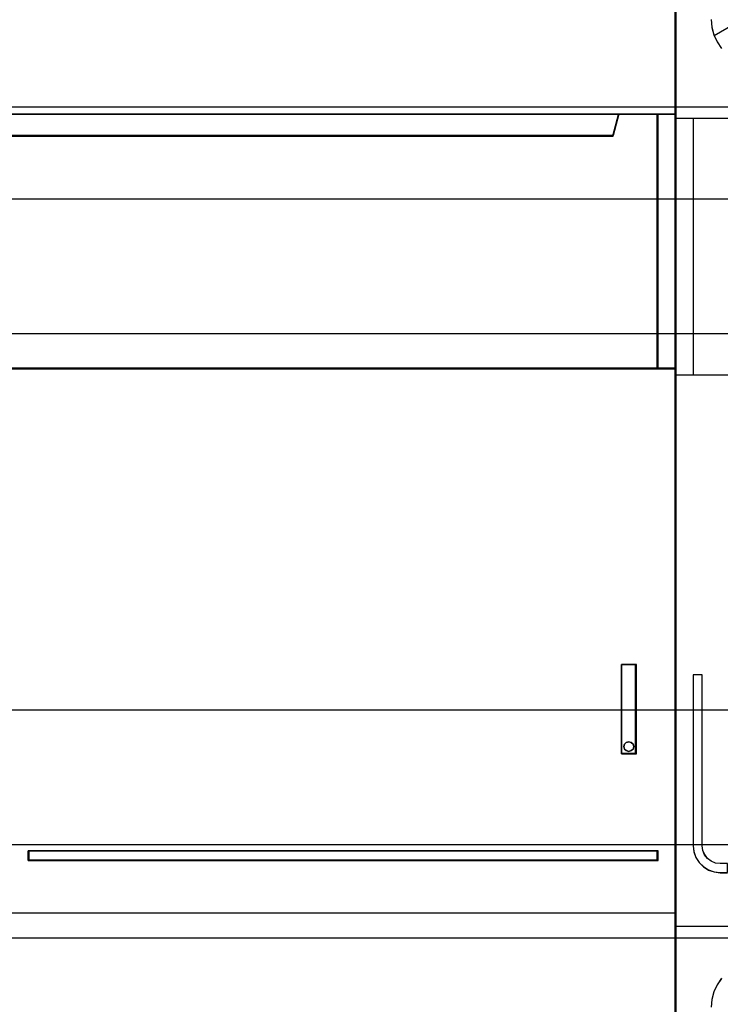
# Model space of a CAD drawing. Extents: x -558982 to 5119495, y -5290134 to 121759.
# Tile 121 of 256: x -474227 to -473837, y -22862 to -22314. Entities that reach past the tile are written whole.
import ezdxf

# ---------------------------------------------------------------- set-up
doc = ezdxf.new("R2010")
doc.units = 0
doc.header["$MEASUREMENT"] = 0
doc.layers.get('0').update_dxf_attribs({"color": 252})
for name, color, linetype in [('30', 7, 'Continuous'), ('45', 8, 'Continuous'), ('50', 7, 'Continuous')]:
    doc.layers.add(name, color=color, linetype=linetype)

# ---------------------------------------------------------------- blocks, each defined once
blk = doc.blocks.new('*U1085')
at = {"layer": '50', "color": 7}
blk.add_lwpolyline([(509.985212, -287.349254), (834.016113, -287.349254), (834.016113, -333.651915), (509.985212, -333.651915), (509.985212, -287.349254)], dxfattribs=at)
blk = doc.blocks.new('*U1086')
at = {"layer": '30', "color": 7}
blk.add_lwpolyline([(499.9802, -292.478694), (844.087401, -292.478694), (844.087401, -328.453624), (499.9802, -328.453624), (499.9802, -292.478694)], close=True, dxfattribs=at)
for points in [[(499.9802, -292.478694), (844.087401, -292.478694), (844.087401, -328.453624), (499.9802, -328.453624), (499.9802, -292.478694)], [(499.9802, -299.972919), (844.087401, -299.972919), (844.087401, -320.959398), (499.9802, -320.959398), (499.9802, -299.972919)]]:
    blk.add_lwpolyline(points, dxfattribs=at)
blk = doc.blocks.new('*U1087')
at = {"layer": '45', "color": 7}
for points in [[(582.040387, -268.997671), (509.961353, -268.997671), (509.961353, -351.066058), (582.040387, -351.066058), (582.040387, -268.997671)], [(582.016528, -269.021504), (509.982561, -269.021504), (509.982561, -351.044873), (582.016528, -351.044873), (582.016528, -269.021504)], [(578.541368, -288.956637), (513.461129, -288.956637), (513.137902, -287.770308), (509.961353, -287.770308), (509.961353, -301.951077), (510.70812, -301.951077), (510.70812, -301.322047), (510.70812, -300.648874), (510.70812, -297.503723), (513.065454, -297.266457), (515.422788, -297.100923), (517.785694, -297.018156), (520.154173, -297.018156), (522.51708, -297.100923), (524.874413, -297.266457), (527.231747, -297.503723), (527.231747, -300.648874), (527.231747, -301.322047), (527.231747, -301.951077), (527.978514, -301.951077), (581.043597, -301.951077), (581.043597, -287.770308), (578.864596, -287.770308), (578.541368, -288.956637)], [(513.457887, -288.999043), (578.541202, -288.999043), (578.864445, -287.770308), (513.134644, -287.770308), (513.457887, -288.999043)], [(580.995878, -287.770308), (580.995878, -301.951077), (582.040387, -301.951077), (582.040387, -287.770308), (580.995878, -287.770308)], [(578.996997, -323.395684), (579.840027, -323.395684), (579.840027, -318.411891), (578.996997, -318.411891), (578.996997, -323.395684)], [(579.179263, -322.850521), (579.270411, -322.748479), (579.416248, -322.712465), (579.549932, -322.748479), (579.647156, -322.850521), (579.683615, -322.982574), (579.647156, -323.120631), (579.549932, -323.210667), (579.416248, -323.252684), (579.270411, -323.210667), (579.179263, -323.120631), (579.142804, -322.982574), (579.179263, -322.850521)], [(545.978336, -328.795233), (545.978336, -329.330157), (581.043597, -329.330157), (581.043597, -328.795233), (545.978336, -328.795233)]]:
    blk.add_lwpolyline(points, close=True, dxfattribs=at)
at = {"layer": '45', "color": 139}
for points in [[(582.040387, -268.997671), (509.961353, -268.997671), (509.961353, -351.066058), (582.040387, -351.066058), (582.040387, -268.997671)], [(579.683615, -322.982574), (579.647156, -322.850521), (579.549932, -322.748479), (579.416248, -322.712465), (579.270411, -322.748479), (579.179263, -322.850521), (579.142804, -322.982574), (579.179263, -323.120631), (579.270411, -323.210667), (579.416248, -323.252684), (579.549932, -323.210667), (579.647156, -323.120631), (579.683615, -322.982574)]]:
    blk.add_lwpolyline(points, close=True, dxfattribs=at)
for points in [[(509.961353, -287.770308), (582.040387, -287.770308)], [(578.864445, -287.770308), (578.495951, -288.999043)], [(580.995878, -301.951077), (580.995878, -287.770308)], [(513.45807, -288.954025), (578.541019, -288.954025)], [(582.040387, -301.906059), (527.219601, -301.906059)], [(578.996997, -323.395684), (578.996997, -318.411891)], [(578.996997, -318.411891), (579.840027, -318.411891)], [(579.792308, -323.395684), (579.792308, -318.411891)], [(578.996997, -323.350665), (579.840027, -323.350665)], [(545.978336, -329.330157), (545.978336, -328.795233)], [(545.978336, -328.795233), (581.043597, -328.795233)], [(580.995878, -329.330157), (580.995878, -328.795233)], [(545.978336, -329.285139), (581.043597, -329.285139)], [(509.961353, -332.248403), (582.040387, -332.248403)]]:
    blk.add_lwpolyline(points, dxfattribs=at)
at = {"layer": '45', "color": 140}
for points in [[(578.541368, -288.956637), (513.461129, -288.956637), (513.137902, -287.770308), (509.961353, -287.770308), (509.961353, -301.951077), (510.70812, -301.951077), (510.70812, -301.322047), (510.70812, -300.648874), (510.70812, -297.503723), (513.065454, -297.266457), (515.422788, -297.100923), (517.785694, -297.018156), (520.154173, -297.018156), (522.51708, -297.100923), (524.874413, -297.266457), (527.231747, -297.503723), (527.231747, -300.648874), (527.231747, -301.322047), (527.231747, -301.951077), (527.978514, -301.951077), (581.043597, -301.951077), (581.043597, -287.770308), (578.864596, -287.770308), (578.541368, -288.956637)], [(578.519096, -288.974277), (513.480119, -288.974277), (513.157096, -287.791493), (509.982561, -287.791493), (509.982561, -301.929892), (510.728855, -301.929892), (510.728855, -301.302741), (510.728855, -300.63158), (510.728855, -297.495826), (513.084694, -297.259269), (515.440533, -297.09423), (517.801941, -297.01171), (520.168919, -297.01171), (522.530327, -297.09423), (524.886166, -297.259269), (527.242005, -297.495826), (527.242005, -300.63158), (527.242005, -301.302741), (527.242005, -301.929892), (527.988299, -301.929892), (581.019738, -301.929892), (581.019738, -287.791493), (578.842118, -287.791493), (578.519096, -288.974277)], [(513.481524, -288.977858), (578.520215, -288.977858), (578.843237, -287.791493), (513.158503, -287.791493), (513.481524, -288.977858)], [(580.995878, -287.770308), (580.995878, -301.951077), (582.040387, -301.951077), (582.040387, -287.770308), (580.995878, -287.770308)]]:
    blk.add_lwpolyline(points, close=True, dxfattribs=at)
at = {"layer": '45', "color": 59}
for points in [[(513.457887, -288.999043), (578.541202, -288.999043), (578.864445, -287.770308), (513.134644, -287.770308), (513.457887, -288.999043)], [(581.017087, -287.791493), (581.017087, -301.929892), (582.016528, -301.929892), (582.016528, -287.791493), (581.017087, -287.791493)], [(578.996997, -323.395684), (579.840027, -323.395684), (579.840027, -318.411891), (578.996997, -318.411891), (578.996997, -323.395684)], [(579.179263, -322.850521), (579.270411, -322.748479), (579.416248, -322.712465), (579.549932, -322.748479), (579.647156, -322.850521), (579.683615, -322.982574), (579.647156, -323.120631), (579.549932, -323.210667), (579.416248, -323.252684), (579.270411, -323.210667), (579.179263, -323.120631), (579.142804, -322.982574), (579.179263, -322.850521)]]:
    blk.add_lwpolyline(points, close=True, dxfattribs=at)
at = {"layer": '45', "color": 1}
for points in [[(545.978336, -328.795233), (545.978336, -329.330157), (581.043597, -329.330157), (581.043597, -328.795233), (545.978336, -328.795233)], [(545.999544, -328.816418), (545.999544, -329.308972), (581.019738, -329.308972), (581.019738, -328.816418), (545.999544, -328.816418)]]:
    blk.add_lwpolyline(points, close=True, dxfattribs=at)
blk = doc.blocks.new('*U1088')
at = {"layer": '45', "color": 7}
for points in [[(599.998236, -268.987078), (618.001698, -268.987078), (618.001698, -268.987078), (618.001698, -352.016739), (618.001698, -352.016739), (599.998236, -352.016739), (599.998236, -352.016739), (582.000621, -352.016739), (582.000621, -352.016739), (582.000621, -268.987078), (582.000621, -268.987078), (599.998236, -268.987078), (599.998236, -268.987078)], [(582.000621, -287.990103), (599.998236, -287.990103), (599.998236, -287.990103), (618.001698, -287.990103), (618.001698, -302.303279), (599.998236, -302.303279), (599.998236, -302.303279), (582.000621, -302.303279), (582.000621, -287.990103)], [(582.005923, -287.9954), (599.998237, -287.9954), (617.996396, -287.9954), (617.996396, -302.297983), (599.998237, -302.297983), (582.005923, -302.297983), (582.005923, -287.9954)], [(582.997411, -318.99713), (582.997411, -328.506529), (583.038408, -328.833835), (583.14383, -329.155295), (583.331246, -329.435843), (583.565516, -329.669633), (583.84664, -329.856665), (584.168761, -329.96187), (584.49674, -330.002783), (584.900855, -330.002783), (584.900855, -329.500135), (584.49674, -329.500135), (584.239042, -329.470912), (583.998916, -329.365706), (583.788073, -329.213743), (583.635797, -329.003332), (583.530375, -328.763698), (583.501092, -328.506529), (583.501092, -318.99713), (582.997411, -318.99713)]]:
    blk.add_lwpolyline(points, close=True, dxfattribs=at)
at = {"layer": '45', "color": 59}
blk.add_lwpolyline([(599.998237, -268.992375), (617.996396, -268.992375), (617.996396, -352.011443), (599.998237, -352.011443), (582.005923, -352.011443), (582.005923, -268.992375), (599.998237, -268.992375)], close=True, dxfattribs=at)
at = {"layer": '45', "color": 7}
for points in [[(583.99155, -282.492573), (584.032588, -282.93212), (584.143978, -283.348225), (584.32572, -283.746747), (584.577813, -284.104246)], [(583.996852, -282.492573), (584.037804, -282.93119), (584.148958, -283.346414), (584.330316, -283.744093), (584.581876, -284.100835)], [(584.155914, -283.392939), (585.571568, -282.572017)], [(582.000621, -332.992529), (600.003811, -332.992529)], [(584.577813, -335.888447), (584.331582, -336.245905), (584.143978, -336.644383), (584.032588, -337.066301), (583.99155, -337.499939)], [(584.581876, -335.891848), (584.336166, -336.24855), (584.148958, -336.646186), (584.037804, -337.067212), (583.996852, -337.499933)]]:
    blk.add_lwpolyline(points, dxfattribs=at)
at = {"layer": '45', "color": 4}
blk.add_lwpolyline([(582.992109, -287.990103), (582.992109, -302.303279)], dxfattribs=at)
at = {"layer": '45', "color": 1}
blk.add_lwpolyline([(584.906157, -329.504948), (584.49979, -329.504948), (584.49979, -329.504948), (584.240658, -329.475696), (583.999193, -329.370389), (583.787175, -329.21828), (583.634051, -329.007666), (583.528043, -328.767801), (583.498596, -328.510385), (583.498596, -328.510385), (583.498596, -318.991833), (583.498596, -318.991833), (582.992109, -318.991833), (582.992109, -318.991833), (582.992109, -318.991833), (582.992109, -328.510385), (582.992109, -328.510385), (583.033335, -328.838006), (583.139344, -329.159776), (583.327804, -329.440594), (583.563379, -329.674609), (583.846069, -329.86182), (584.169985, -329.967127), (584.49979, -330.00808), (584.49979, -330.00808), (584.906157, -330.00808)], dxfattribs=at)

msp = doc.modelspace()

# ---------------------------------------------------------------- block references
at = {"xscale": 10, "yscale": 10, "zscale": 10}
for name in ['*U1086', '*U1085', '*U1088', '*U1087']:
    msp.add_blockref(name, (-479682.25, -19489.05), dxfattribs=at)

doc.saveas('drawing.dxf')
